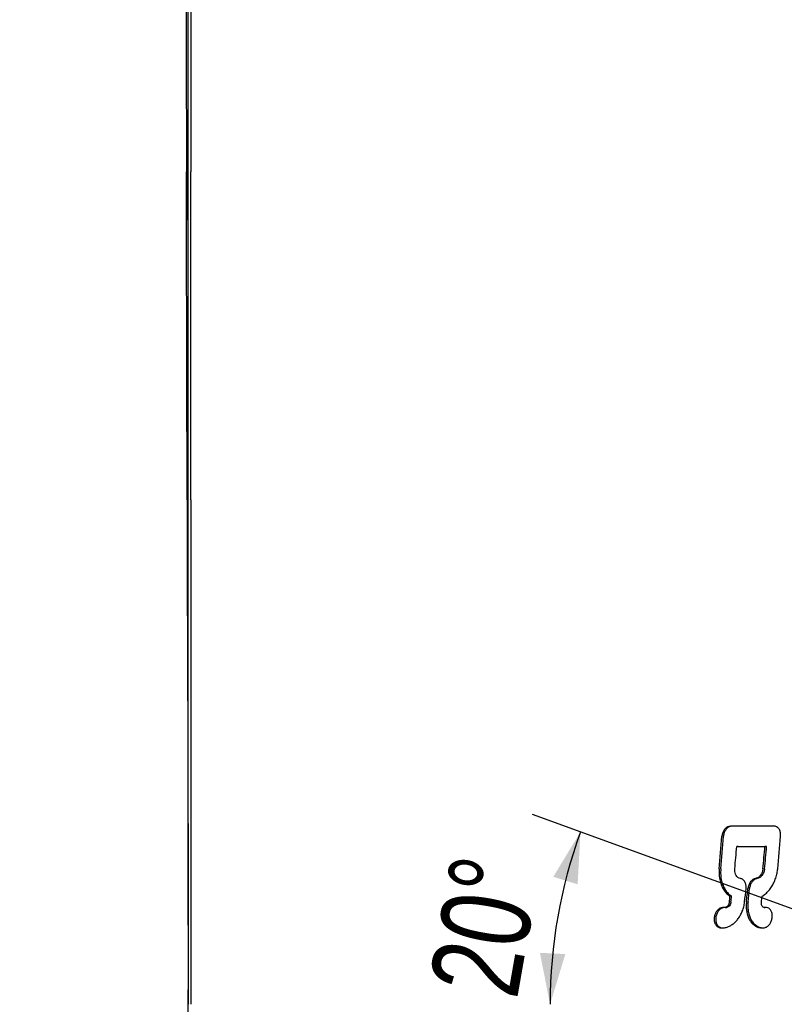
# Model space of a CAD drawing. Header units: millimetres. Extents: x 8 to 862, y 8 to 585.
# Tile 44 of 84: x 348 to 378, y 204 to 242. Entities that reach past the tile are written whole.
import ezdxf

# ---------------------------------------------------------------- set-up
doc = ezdxf.new("R2010")
doc.units = ezdxf.units.MM
doc.linetypes.add('CENTERX2', pattern=[20.32, 12.7, -2.54, 2.54, -2.54])
doc.layers.add('CENTERLINE', color=4, linetype='CENTERX2')
doc.layers.add('DIMENSIONS', color=2, linetype='Continuous')
doc.layers.add('OUTLINE', color=7, linetype='Continuous', lineweight=25)
doc.styles.add('SLDTEXTSTYLE0', font='TXT', dxfattribs={"width": 0.75})
doc.dimstyles.new('SLDDIMSTYLE2', dxfattribs={"dimtxt": 3.5, "dimasz": 2, "dimexe": 0, "dimexo": 0.0625, "dimgap": 0.875, "dimtad": 1, "dimrnd": 1e-09, "dimzin": 12, "dimdsep": 46, "dimtxsty": 'SLDTEXTSTYLE0', "dimsah": 1, "dimcen": 0.09, "dimadec": 0, "dimazin": 3, "dimtfac": 1, "dimtofl": 0, "dimtmove": 0, "dimatfit": 3, "dimfxl": 0, "dimfrac": 2, "dimtolj": 1, "dimtzin": 12, "dimarcsym": 0})
doc.dimstyles.new('SLDDIMSTYLE8', dxfattribs={"dimtxt": 3.5, "dimasz": 2, "dimexe": 0, "dimexo": 0.0625, "dimgap": 0.875, "dimtad": 1, "dimdec": 4, "dimzin": 12, "dimdsep": 46, "dimtxsty": 'SLDTEXTSTYLE0', "dimsah": 1, "dimcen": 0.09, "dimazin": 3, "dimtfac": 1, "dimtofl": 0, "dimtmove": 0, "dimatfit": 3, "dimfxl": 0, "dimfrac": 2, "dimtolj": 1, "dimtzin": 12, "dimarcsym": 0})

# ---------------------------------------------------------------- blocks, each defined once
blk = doc.blocks.new('_D_37')
at = {"layer": 'DIMENSIONS'}
blk.add_line((281.059, 256.614), (354.209, 256.614), dxfattribs=at)
for points in [[(281.059, 256.614), (283.059, 256.114), (283.059, 257.114)], [(354.209, 256.614), (352.209, 257.114), (352.209, 256.114)]]:
    blk.add_solid(points, dxfattribs=at)
at = {"layer": 'DIMENSIONS', "insert": (323.606, 261.126), "char_height": 3.5, "attachment_point": 1, "style": 'SLDTEXTSTYLE0'}
blk.add_mtext('73,15', dxfattribs=at)
blk = doc.blocks.new('_D_46')
at = {"layer": 'DIMENSIONS'}
blk.add_line((387.288, 203.879), (367.74, 210.994), dxfattribs=at)
blk.add_arc((388.228, 203.537), 19.802, 160, 180, dxfattribs=at)
for points in [[(369.619, 210.31), (368.553, 208.546), (369.509, 208.252)], [(368.425, 203.537), (369.025, 205.51), (368.026, 205.56)]]:
    blk.add_solid(points, dxfattribs=at)
at = {"layer": 'DIMENSIONS', "insert": (363.672, 204.293), "char_height": 3.5, "attachment_point": 1, "rotation": 80, "style": 'SLDTEXTSTYLE0'}
blk.add_mtext('20°', dxfattribs=at)

msp = doc.modelspace()

# ---------------------------------------------------------------- linework, layer by layer
at = {"layer": 'CENTERLINE'}
msp.add_line((354.20884, 171.08726), (354.20884, 431.83342), dxfattribs=at)
at = {"layer": 'OUTLINE'}
for p, q in [((354.30884, 329.35441), (354.30884, 236.23726)), ((354.20884, 224.90177), (354.20884, 328.13439)), ((354.14016, 236.24676), (354.14409, 234.3377)), ((354.30884, 234.03726), (354.30884, 236.23726)), ((354.16874, 223.35935), (354.14472, 234.03726)), ((354.30884, 223.35936), (354.30884, 234.03726)), ((354.20884, 224.78455), (354.20884, 224.90177)), ((354.20884, 221.53726), (354.20884, 224.78455)), ((354.16872, 223.37022), (354.16915, 223.19086)), ((354.17317, 221.53726), (354.18713, 216.03726)), ((354.20884, 216.03726), (354.20884, 221.53726)), ((354.30884, 221.53726), (354.30884, 216.03726)), ((354.20884, 208.08698), (354.20884, 216.03726)), ((377.22413, 210.53723), (375.51223, 210.53723)), ((375.81941, 209.73725), (375.75777, 209.73725)), ((376.93155, 209.73724), (376.86673, 209.73724)), ((354.20884, 208.08726), (354.20884, 203.53726)), ((375.55559, 207.78201), (375.49378, 207.78201)), ((375.30233, 207.33953), (375.36472, 207.33953)), ((376.83638, 207.33971), (376.86949, 207.33971)), ((375.15707, 206.54443), (375.24436, 206.54158))]:
    msp.add_line(p, q, dxfattribs=at)
at = {"layer": 'OUTLINE', "flags": 128}
msp.add_lwpolyline([(354.14472, 234.03726), (354.14347, 234.63815), (354.14222, 235.23905), (354.14018, 236.23726)], dxfattribs=at)
at = {"layer": 'OUTLINE'}
for centre, radius, start, end in [((295.98987, 215.95997), 79.39911, 354.8674134, 355.794446), ((295.88699, 215.95954), 79.56135, 354.8782184, 355.8033475), ((306.05866, 215.96745), 71.66248, 354.3055542, 355.3334554), ((298.91598, 215.95448), 77.0929, 354.7175404, 355.3743019), ((303.73452, 215.95879), 73.39637, 354.4472938, 355.1373985), ((303.59558, 215.96326), 73.59978, 354.459194, 355.1473795), ((297.69729, 216.05359), 78.23499, 353.7650941, 353.9309273), ((299.85026, 215.81065), 76.12986, 353.7759243, 353.9463389), ((301.73681, 215.90809), 74.79871, 353.5896073, 353.9940079), ((302.12702, 215.89972), 74.48116, 353.5686419, 353.9747822), ((302.01058, 215.90226), 74.66055, 353.5821968, 353.9873512), ((304.34707, 215.9338), 72.86222, 353.3981408, 353.5763209)]:
    msp.add_arc(centre, radius, start, end, dxfattribs=at)
for points, knots in [([(354.07642, 329.35441), (354.0722, 317.59607), (354.06375, 294.07939), (354.09118, 263.04033), (354.12643, 243.75963), (354.14018, 236.23726)], [0, 0, 0, 0, 0.37882373, 0.757647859, 1, 1, 1, 1]), ([(354.16874, 223.35935), (354.16891, 223.29007), (354.16924, 223.15152), (354.16975, 222.94309), (354.17025, 222.73577), (354.17077, 222.52304), (354.1711, 222.38483), (354.17128, 222.31217)], [0, 0, 0, 0, 0.19235565, 0.38471205, 0.5826556, 0.78060098, 1, 1, 1, 1]), ([(354.30884, 223.35936), (354.30884, 223.29008), (354.30884, 223.15153), (354.30884, 222.9431), (354.30884, 222.73579), (354.30884, 222.52305), (354.30884, 222.38484), (354.30884, 222.31218)], [0, 0, 0, 0, 0.1923556, 0.38470511, 0.58264791, 0.78059328, 1, 1, 1, 1]), ([(354.17128, 222.31217), (354.17132, 222.29545), (354.17159, 222.18533), (354.17211, 221.96926), (354.17272, 221.72293), (354.17308, 221.5774), (354.17317, 221.53726)], [0, 0, 0, 0, 0.068858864, 0.453478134, 0.84925983, 1, 1, 1, 1]), ([(354.30884, 222.31218), (354.30884, 222.22508), (354.30884, 222.04878), (354.30884, 221.7858), (354.30884, 221.61344), (354.30884, 221.53726)], [0, 0, 0, 0, 0.35268505, 0.7138887, 1, 1, 1, 1]), ([(354.18713, 216.03726), (354.18829, 215.59511), (354.19061, 214.71074), (354.19416, 213.38524), (354.19775, 212.05866), (354.2014, 210.7322), (354.2051, 209.40634), (354.20759, 208.52692), (354.20884, 208.08726)], [0, 0, 0, 0, 0.16607893, 0.33218861, 0.49826716, 0.6655008, 0.83276651, 1, 1, 1, 1]), ([(354.30884, 216.03726), (354.30884, 215.5529), (354.30884, 214.58419), (354.30884, 213.13067), (354.30884, 211.67802), (354.30884, 210.14712), (354.30884, 208.54203), (354.30884, 206.86362), (354.30884, 205.19285), (354.30884, 204.08912), (354.30884, 203.53726)], [0, 0, 0, 0, 0.11490643, 0.22981325, 0.3451432, 0.4604737, 0.59501431, 0.72955498, 0.86477751, 1, 1, 1, 1]), ([(375.51223, 210.53723), (375.47365, 210.53172), (375.40062, 210.5213), (375.30355, 210.44778), (375.23021, 210.34736), (375.18784, 210.23809), (375.17876, 210.16573), (375.17519, 210.13725)], [0, 0, 0, 0, 0.231643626, 0.438388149, 0.645079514, 0.860326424, 1, 1, 1, 1]), ([(375.57288, 210.53723), (375.53431, 210.53176), (375.46112, 210.52136), (375.36368, 210.44788), (375.29004, 210.34723), (375.24763, 210.2379), (375.23857, 210.16562), (375.23502, 210.13725)], [0, 0, 0, 0, 0.23127863, 0.43885272, 0.64596333, 0.86105987, 1, 1, 1, 1]), ([(377.48358, 210.13723), (377.48382, 210.18421), (377.48431, 210.27939), (377.43901, 210.40417), (377.3657, 210.49325), (377.28871, 210.53244), (377.2401, 210.53605), (377.22413, 210.53723)], [0, 0, 0, 0, 0.2296672, 0.465315, 0.68622441, 0.89687737, 1, 1, 1, 1]), ([(375.75777, 209.73725), (375.85535, 209.73725), (376.05053, 209.73724), (376.42158, 209.73725), (376.69172, 209.73724), (376.86673, 209.73724)], [0, 0, 0, 0, 0.26045197, 0.52090415, 1, 1, 1, 1]), ([(375.81941, 209.73725), (375.917, 209.73725), (376.11217, 209.73724), (376.48431, 209.73725), (376.7555, 209.73724), (376.93155, 209.73724)], [0, 0, 0, 0, 0.25970902, 0.51941638, 1, 1, 1, 1]), ([(375.07062, 208.85687), (375.06706, 208.77802), (375.05982, 208.61734), (375.09424, 208.39577), (375.15701, 208.19691), (375.24404, 208.02999), (375.3555, 207.88496), (375.44715, 207.81673), (375.49378, 207.78201)], [0, 0, 0, 0, 0.178304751, 0.363336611, 0.520262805, 0.682174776, 0.838303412, 1, 1, 1, 1]), ([(375.13067, 208.85687), (375.12714, 208.77801), (375.11995, 208.6173), (375.15456, 208.39592), (375.21743, 208.19746), (375.30457, 208.03063), (375.41644, 207.88531), (375.50866, 207.81685), (375.55559, 207.78201)], [0, 0, 0, 0, 0.17815183, 0.36306945, 0.51945889, 0.68079254, 0.83758429, 1, 1, 1, 1]), ([(375.89995, 208.47923), (375.86523, 208.49015), (375.8004, 208.51053), (375.72976, 208.59419), (375.687, 208.69904), (375.67699, 208.79223), (375.68069, 208.84585), (375.68146, 208.85687)], [0, 0, 0, 0, 0.25486473, 0.4758766, 0.7007751, 0.93853643, 1, 1, 1, 1]), ([(376.78649, 208.85686), (376.77851, 208.81139), (376.7624, 208.71956), (376.69599, 208.60092), (376.60592, 208.51059), (376.53629, 208.48983), (376.50075, 208.47923)], [0, 0, 0, 0, 0.25242708, 0.50987443, 0.74977268, 1, 1, 1, 1]), ([(376.85148, 208.85686), (376.8435, 208.81139), (376.82741, 208.71966), (376.76103, 208.60123), (376.67085, 208.51075), (376.60095, 208.48991), (376.5651, 208.47923)], [0, 0, 0, 0, 0.25213925, 0.50857373, 0.74798165, 1, 1, 1, 1]), ([(376.75185, 207.782), (376.79843, 207.81269), (376.89161, 207.87407), (377.0169, 208.00008), (377.12694, 208.14661), (377.22061, 208.31353), (377.29417, 208.49693), (377.34463, 208.68084), (377.36038, 208.80204), (377.3675, 208.85686)], [0, 0, 0, 0, 0.14403143, 0.28809125, 0.43187831, 0.57569783, 0.72584836, 0.87601117, 1, 1, 1, 1]), ([(376.12495, 208.08172), (376.12621, 208.1293), (376.12875, 208.22578), (376.08334, 208.35072), (376.00613, 208.44614), (375.93588, 208.46804), (375.89995, 208.47923)], [0, 0, 0, 0, 0.25143443, 0.5097854, 0.74924775, 1, 1, 1, 1]), ([(376.50075, 208.47923), (376.46268, 208.46779), (376.39168, 208.44647), (376.30156, 208.35898), (376.23576, 208.24938), (376.20571, 208.1511), (376.19833, 208.0941), (376.19673, 208.08172)], [0, 0, 0, 0, 0.25391111, 0.4736181, 0.69729686, 0.93420908, 1, 1, 1, 1]), ([(376.5651, 208.47923), (376.52704, 208.46785), (376.45589, 208.44657), (376.36546, 208.35911), (376.29943, 208.24932), (376.26936, 208.151), (376.26201, 208.09406), (376.26041, 208.08172)], [0, 0, 0, 0, 0.25354445, 0.47405941, 0.69799049, 0.93453168, 1, 1, 1, 1]), ([(375.2598, 207.33879), (375.22203, 207.33922), (375.15134, 207.34004), (375.04994, 207.28277), (374.96711, 207.19674), (374.90408, 207.08145), (374.86917, 206.94565), (374.87063, 206.80353), (374.91165, 206.67733), (374.98812, 206.57942), (375.05957, 206.55619), (375.09572, 206.54443)], [0, 0, 0, 0, 0.114144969, 0.213589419, 0.313188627, 0.418859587, 0.532033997, 0.65013544, 0.769172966, 0.88322812, 1, 1, 1, 1]), ([(375.09572, 206.54443), (375.1423, 206.54056), (375.23548, 206.53282), (375.37241, 206.56229), (375.49917, 206.61656), (375.61499, 206.69142), (375.7226, 206.78788), (375.82195, 206.90522), (375.90855, 207.04141), (375.98252, 207.19868), (376.03968, 207.37195), (376.05847, 207.49523), (376.06786, 207.55688)], [0, 0, 0, 0, 0.104869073, 0.20973918, 0.300555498, 0.391390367, 0.484672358, 0.577986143, 0.677618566, 0.77730095, 0.888636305, 1, 1, 1, 1]), ([(375.46952, 207.55688), (375.4649, 207.53225), (375.45511, 207.48005), (375.4162, 207.41047), (375.36344, 207.36059), (375.30864, 207.33634), (375.27479, 207.33804), (375.2598, 207.33879)], [0, 0, 0, 0, 0.20675344, 0.43817789, 0.64832199, 0.84421946, 1, 1, 1, 1]), ([(375.53137, 207.55688), (375.52675, 207.53225), (375.51698, 207.48012), (375.4781, 207.41066), (375.42539, 207.36081), (375.37041, 207.33637), (375.33634, 207.33805), (375.32117, 207.33879)], [0, 0, 0, 0, 0.206452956, 0.436908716, 0.646543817, 0.842617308, 1, 1, 1, 1]), ([(376.13945, 207.55688), (376.13519, 207.50081), (376.12668, 207.3887), (376.13963, 207.21907), (376.17455, 207.05306), (376.23391, 206.89895), (376.31469, 206.76737), (376.41102, 206.66385), (376.52082, 206.59024), (376.63173, 206.54874), (376.74169, 206.5332), (376.81178, 206.54069), (376.84683, 206.54443)], [0, 0, 0, 0, 0.10129795, 0.20258667, 0.31412437, 0.4256225, 0.53251934, 0.63936019, 0.73855324, 0.83772993, 0.91885429, 1, 1, 1, 1]), ([(376.20326, 207.55688), (376.19902, 207.50081), (376.19055, 207.38867), (376.20362, 207.21921), (376.23863, 207.05357), (376.29797, 206.89984), (376.37867, 206.76855), (376.47494, 206.66475), (376.58488, 206.59154), (376.69244, 206.54871), (376.76534, 206.54191), (376.79623, 206.53902)], [0, 0, 0, 0, 0.111270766, 0.222532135, 0.344693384, 0.466813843, 0.584093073, 0.701318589, 0.810517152, 0.91969947, 1, 1, 1, 1]), ([(376.8784, 207.33879), (376.8582, 207.33867), (376.82035, 207.33844), (376.77391, 207.37104), (376.7418, 207.41952), (376.723, 207.48337), (376.72508, 207.53192), (376.72615, 207.55688)], [0, 0, 0, 0, 0.21704878, 0.40675613, 0.59293405, 0.79070746, 1, 1, 1, 1]), ([(376.84683, 206.54443), (376.88278, 206.55565), (376.95073, 206.57685), (377.03911, 206.6616), (377.10655, 206.77003), (377.14974, 206.90246), (377.16019, 207.04499), (377.13265, 207.17797), (377.07062, 207.27879), (376.98242, 207.34046), (376.91349, 207.33935), (376.8784, 207.33879)], [0, 0, 0, 0, 0.113105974, 0.213751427, 0.317872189, 0.429514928, 0.547647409, 0.666669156, 0.781623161, 0.888834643, 1, 1, 1, 1]), ([(375.28173, 207.33531), (375.25718, 207.33514), (375.19957, 207.33475), (375.1108, 207.28229), (375.02756, 207.19676), (374.96443, 207.08109), (374.92959, 206.94534), (374.93125, 206.80375), (374.9721, 206.67695), (375.0467, 206.58555), (375.11573, 206.55207), (375.15312, 206.54516), (375.15707, 206.54443)], [0, 0, 0, 0, 0.07719696, 0.18120485, 0.28521697, 0.39529482, 0.51288205, 0.63537069, 0.7588002, 0.8772843, 0.98703658, 1, 1, 1, 1])]:
    msp.add_open_spline(points, degree=3, knots=knots, dxfattribs=at)

# ---------------------------------------------------------------- dimensions: what is measured, and where the dimension line sits
at = {"layer": 'DIMENSIONS'}
dim = msp.add_linear_dim(base=(354.20884, 256.61401), p1=(281.05884, 279.63342), p2=(354.20884, 171.08726), dimstyle='SLDDIMSTYLE2', dxfattribs=at)
dim.commit()
dim.dimension.update_dxf_attribs({"geometry": '_D_37', "text_midpoint": (329.42431, 256.61401), "dimtype": 160})
dim = msp.add_angular_dim_2l(base=(368.72605, 206.97592), line1=((398.95884, 199.63143), (388.22766, 203.53726)), line2=((354.30884, 203.53726), (388.22766, 203.53726)), dimstyle='SLDDIMSTYLE8', dxfattribs=at)
dim.commit()
dim.dimension.update_dxf_attribs({"geometry": '_D_46', "text_midpoint": (368.72605, 206.97592), "dimtype": 162})

doc.saveas('drawing.dxf')
